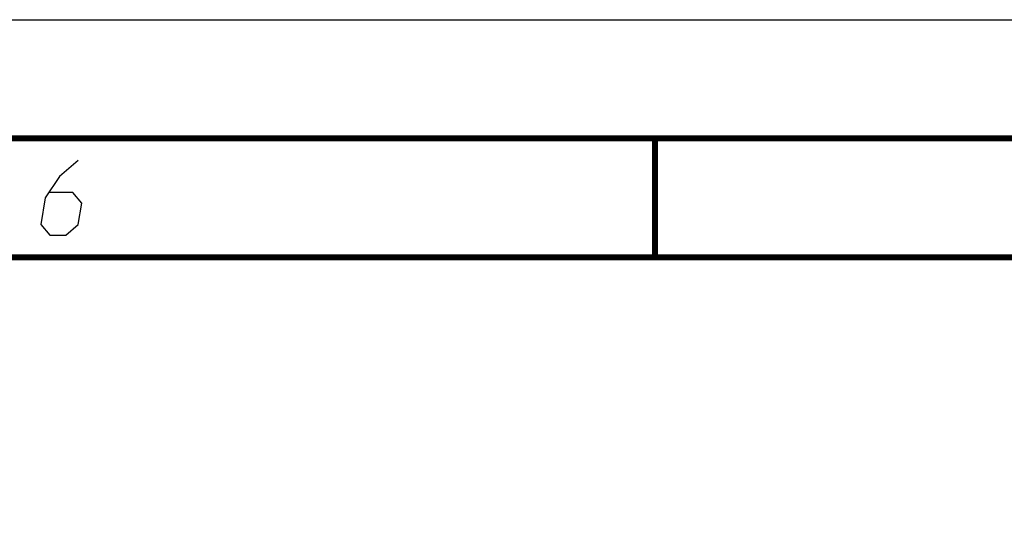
# Paper-space layout 'DRW0010_1_1' of a CAD drawing. Header units: millimetres. Extents: x 0 to 420, y 0 to 297.
# Tile 106 of 108: x 291 to 332, y 276 to 297. Entities that reach past the tile are written whole.
import ezdxf

# ---------------------------------------------------------------- set-up
doc = ezdxf.new("R2010")
doc.units = ezdxf.units.MM
doc.header["$LTSCALE"] = 23.1
doc.layers.get('0').update_dxf_attribs({"linetype": 'CONTINUOUS'})
doc.layers.add('DIM_PILOTEES', color=7, linetype='CONTINUOUS')
doc.styles.get("Standard").update_dxf_attribs({"font": 'txt', "width": 0.7})
doc.styles.add('TEXTSTYLE_4', font='txt')
doc.dimstyles.new('DIMSTYLE_5', dxfattribs={"dimtxt": 2.5, "dimasz": 3.5, "dimexe": 2, "dimexo": 0, "dimtad": 1, "dimdsep": 46, "dimtxsty": 'Standard', "dimblk": '_FILLED', "dimblk1": '_FILLED', "dimblk2": '_FILLED', "dimcen": 0.09, "dimazin": 2, "dimtp": 0.3, "dimtm": 0.3, "dimtfac": 1, "dimtmove": 0, "dimatfit": 2, "dimldrblk": '_FILLED', "dimfxl": 0, "dimtolj": 1, "dimarcsym": 0})

# ---------------------------------------------------------------- blocks, each defined once
blk = doc.blocks.new('_FILLED')
at = {"color": 0, "linetype": 'ByBlock'}
blk.add_solid([(0, 0), (-1, 0.143), (-1, -0.143)], dxfattribs=at)
blk = doc.blocks.new('*D12')
at = {"layer": 'DIM_PILOTEES', "color": 2, "linetype": 'Continuous'}
for p, q in [((299.025, 224.984), (341.888, 281.649)), ((329.397, 265.136), (299.025, 224.984)), ((268.653, 184.832), (299.025, 224.984))]:
    blk.add_line(p, q, dxfattribs=at)
at = {"layer": 'DIM_PILOTEES', "color": 2, "linetype": 'Continuous', "xscale": 3.5, "yscale": 3.5, "zscale": 3.5}
for p, rotation in [((329.397, 265.136), 52.894858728), ((268.653, 184.832), 232.894858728)]:
    blk.add_blockref('_FILLED', p, dxfattribs=dict(at, rotation=rotation))
at = {"layer": 'DIM_PILOTEES', "color": 2, "linetype": 'Continuous', "insert": (332.106, 273.897), "char_height": 2.5, "width": 18.125, "attachment_point": 1, "rotation": 52.8949, "line_spacing_factor": 0.9, "style": 'TEXTSTYLE_4'}
blk.add_mtext('{\\ftxt;\\W0.0001;\\H0.0001;\\~}{\\ftxt;\\W1.3333333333;\\H2.5; }{\\ftxt;\\W0.0001;\\H0.0001;\\~}{\\ftxt;\\W0.0001;\\H0.0001;\\~}{\\ftxt;\\W3.5;\\H2.5; }{\\ftxt;\\W0.0001;\\H0.0001;\\~}', dxfattribs=at)

psp = doc.layouts.new('DRW0010_1_1')

# ---------------------------------------------------------------- linework, layer by layer
at = {"color": 7, "linetype": 'Continuous'}
for p, q in [((0, 297), (420, 297)), ((25, 286.9999), (410, 286.9999))]:
    psp.add_line(p, q, dxfattribs=at)
at = {"color": 7, "linetype": 'Continuous', "const_width": 0.25}
for points in [[(415, 292), (20, 292)], [(317.5002, 292), (317.5002, 287)], [(25, 287), (410, 287)]]:
    psp.add_lwpolyline(points, dxfattribs=at)
at = {"color": 2, "linetype": 'Continuous'}
psp.add_lwpolyline([(293.2289, 291.075), (292.4437, 290.4), (291.8468, 289.5), (291.6631, 288.375), (292.0396, 287.925), (292.7146, 287.925), (293.2381, 288.375), (293.385, 289.275), (293.0085, 289.725), (292.0335, 289.725)], dxfattribs=at)

# ---------------------------------------------------------------- dimensions: what is measured, and where the dimension line sits
at = {"layer": 'DIM_PILOTEES', "color": 2, "linetype": 'Continuous'}
dim = psp.add_diameter_dim_2p(p1=(329.3975, 265.1363), p2=(268.6526, 184.8322), text='{\\ftxt;\\W0.0001;\\H0.0001;\\~}{\\ftxt;\\W1.3333333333;\\H2.5; }{\\ftxt;\\W0.0001;\\H0.0001;\\~}{\\ftxt;\\W0.0001;\\H0.0001;\\~}{\\ftxt;\\W3.5;\\H2.5; }{\\ftxt;\\W0.0001;\\H0.0001;\\~}', dimstyle='DIMSTYLE_5', override={"dimpost": '<>'}, dxfattribs=at)
dim.commit()
dim.dimension.update_dxf_attribs({"geometry": '*D12', "text_midpoint": (336.1108, 275.0473), "dimtype": 163})

doc.saveas('drawing.dxf')
